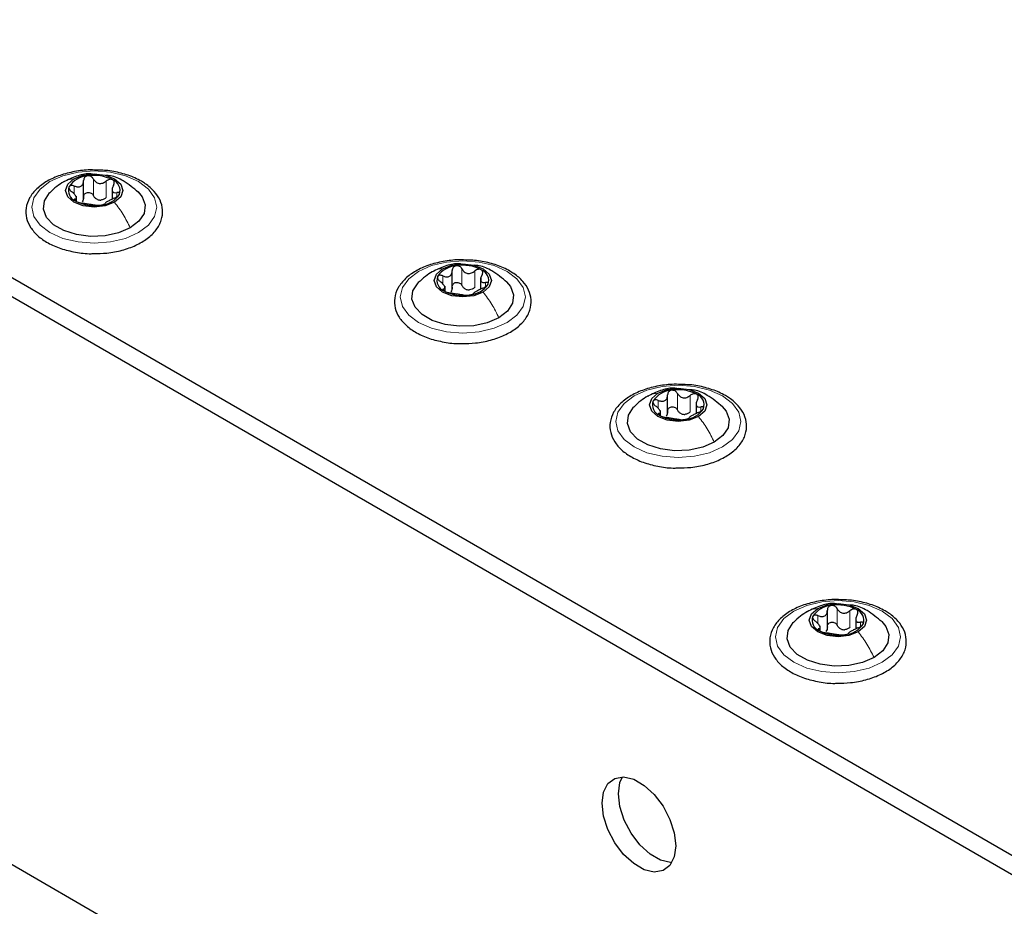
# Paper-space layout 'Blatt2' of a CAD drawing. Header units: millimetres. Extents: x 5 to 418, y 2 to 292.
# Tile 97 of 104: x 285 to 299, y 233 to 246. Entities that reach past the tile are written whole.
import ezdxf

# ---------------------------------------------------------------- set-up
doc = ezdxf.new("R2010")
doc.units = ezdxf.units.MM

psp = doc.layouts.new('Blatt2')

# ---------------------------------------------------------------- linework, layer by layer
at = {"color": 7, "linetype": 'Continuous', "lineweight": 25}
for p, q in [((261.303, 256.026), (327.064, 218.063)), ((261.067, 255.89), (326.828, 217.927)), ((265.31, 245.275), (322.586, 212.211)), ((285.958, 243.52), (285.958, 243.784)), ((286.367, 243.68), (286.367, 243.517)), ((285.854, 243.492), (285.854, 243.56)), ((291.261, 242.228), (291.261, 242.491)), ((291.158, 242.199), (291.158, 242.267)), ((291.67, 242.387), (291.67, 242.224)), ((294.361, 240.438), (294.361, 240.702)), ((294.77, 240.598), (294.77, 240.435)), ((294.257, 240.403), (294.257, 240.478)), ((296.659, 237.343), (296.659, 237.606)), ((297.068, 237.502), (297.068, 237.339)), ((296.555, 237.314), (296.555, 237.382))]:
    psp.add_line(p, q, dxfattribs=at)
at = {"color": 7, "linetype": 'Continuous', "lineweight": 18}
for p, q in [((286.099, 243.569), (286.099, 243.807)), ((285.823, 243.59), (285.823, 243.707)), ((286.283, 243.54), (286.283, 243.779)), ((286.436, 243.551), (286.436, 243.613)), ((285.835, 243.497), (285.835, 243.52)), ((291.126, 242.298), (291.126, 242.415)), ((291.402, 242.276), (291.402, 242.514)), ((291.587, 242.248), (291.587, 242.486)), ((291.739, 242.258), (291.739, 242.32)), ((291.138, 242.205), (291.138, 242.227)), ((294.502, 240.487), (294.502, 240.725)), ((294.686, 240.458), (294.686, 240.697)), ((294.226, 240.508), (294.226, 240.625)), ((294.237, 240.415), (294.237, 240.438)), ((294.839, 240.469), (294.839, 240.531)), ((296.8, 237.391), (296.8, 237.63)), ((296.984, 237.363), (296.984, 237.601)), ((296.524, 237.413), (296.524, 237.53)), ((297.137, 237.374), (297.137, 237.435)), ((296.536, 237.32), (296.536, 237.342))]:
    psp.add_line(p, q, dxfattribs=at)
at = {"color": 7, "linetype": 'Continuous', "lineweight": 18, "flags": 128}
for points in [[(286.747, 243.037), (286.561, 242.954), (286.344, 242.903), (286.111, 242.885), (285.878, 242.903), (285.661, 242.954), (285.474, 243.037), (285.331, 243.145), (285.241, 243.27), (285.211, 243.404), (285.241, 243.539), (285.331, 243.664), (285.474, 243.772), (285.661, 243.854), (285.878, 243.906), (286.111, 243.924), (286.344, 243.906), (286.561, 243.854), (286.747, 243.772), (286.89, 243.664), (286.98, 243.539), (287.011, 243.404), (286.98, 243.27), (286.89, 243.145), (286.747, 243.037)], [(292.05, 241.744), (291.864, 241.662), (291.647, 241.61), (291.414, 241.592), (291.181, 241.61), (290.964, 241.662), (290.778, 241.744), (290.635, 241.852), (290.545, 241.977), (290.514, 242.112), (290.545, 242.246), (290.635, 242.372), (290.778, 242.479), (290.964, 242.562), (291.181, 242.614), (291.414, 242.631), (291.647, 242.614), (291.864, 242.562), (292.05, 242.479), (292.193, 242.372), (292.283, 242.246), (292.314, 242.112), (292.283, 241.977), (292.193, 241.852), (292.05, 241.744)], [(295.15, 239.955), (294.963, 239.873), (294.746, 239.821), (294.513, 239.803), (294.281, 239.821), (294.063, 239.873), (293.877, 239.955), (293.734, 240.063), (293.644, 240.188), (293.613, 240.322), (293.644, 240.457), (293.734, 240.582), (293.877, 240.69), (294.063, 240.772), (294.281, 240.824), (294.513, 240.842), (294.746, 240.824), (294.963, 240.772), (295.15, 240.69), (295.293, 240.582), (295.383, 240.457), (295.413, 240.322), (295.383, 240.188), (295.293, 240.063), (295.15, 239.955)], [(297.448, 236.86), (297.262, 236.777), (297.044, 236.725), (296.812, 236.707), (296.579, 236.725), (296.362, 236.777), (296.175, 236.86), (296.032, 236.967), (295.942, 237.092), (295.912, 237.227), (295.942, 237.361), (296.032, 237.487), (296.175, 237.594), (296.362, 237.677), (296.579, 237.729), (296.812, 237.746), (297.044, 237.729), (297.262, 237.677), (297.448, 237.594), (297.591, 237.487), (297.681, 237.361), (297.712, 237.227), (297.681, 237.092), (297.591, 236.967), (297.448, 236.86)]]:
    psp.add_lwpolyline(points, dxfattribs=at)
at = {"color": 7, "linetype": 'Continuous', "lineweight": 25, "flags": 128}
for points in [[(286.402, 243.474), (286.269, 243.423), (286.111, 243.404), (285.953, 243.423), (285.819, 243.474), (285.73, 243.551), (285.698, 243.643), (285.73, 243.734), (285.819, 243.811)], [(285.819, 243.811), (285.953, 243.863), (286.111, 243.881), (286.269, 243.863), (286.402, 243.811), (286.492, 243.734), (286.523, 243.643), (286.492, 243.551), (286.402, 243.474)], [(286.629, 243.105), (286.462, 243.033), (286.267, 242.991), (286.058, 242.982), (285.854, 243.008), (285.671, 243.066), (285.524, 243.151), (285.424, 243.256), (285.379, 243.374), (285.394, 243.494), (285.467, 243.607), (285.472, 243.612)], [(286.741, 243.621), (286.798, 243.552), (286.842, 243.435), (286.827, 243.314), (286.754, 243.202), (286.629, 243.105)], [(291.122, 242.518), (291.256, 242.57), (291.414, 242.588), (291.572, 242.57), (291.706, 242.518), (291.795, 242.441), (291.826, 242.35), (291.795, 242.259), (291.706, 242.182)], [(291.706, 242.182), (291.572, 242.13), (291.414, 242.112), (291.256, 242.13), (291.122, 242.182), (291.033, 242.259), (291.001, 242.35), (291.033, 242.441), (291.122, 242.518)], [(291.932, 241.812), (291.765, 241.74), (291.57, 241.698), (291.362, 241.69), (291.158, 241.715), (290.974, 241.773), (290.827, 241.858), (290.727, 241.964), (290.682, 242.082), (290.697, 242.202), (290.77, 242.315), (290.775, 242.32)], [(292.044, 242.328), (292.101, 242.26), (292.145, 242.142), (292.131, 242.022), (292.058, 241.909), (291.932, 241.812)], [(294.805, 240.392), (294.671, 240.341), (294.513, 240.322), (294.356, 240.341), (294.222, 240.392), (294.132, 240.47), (294.101, 240.561), (294.132, 240.652), (294.222, 240.729)], [(294.222, 240.729), (294.356, 240.781), (294.513, 240.799), (294.671, 240.781), (294.805, 240.729), (294.895, 240.652), (294.926, 240.561), (294.895, 240.47), (294.805, 240.392)], [(295.032, 240.023), (294.865, 239.951), (294.669, 239.909), (294.461, 239.9), (294.257, 239.926), (294.074, 239.984), (293.926, 240.069), (293.826, 240.175), (293.782, 240.292), (293.797, 240.412), (293.87, 240.525), (293.875, 240.53)], [(295.143, 240.539), (295.201, 240.47), (295.245, 240.353), (295.23, 240.232), (295.157, 240.12), (295.032, 240.023)], [(297.103, 237.297), (296.969, 237.245), (296.812, 237.227), (296.654, 237.245), (296.52, 237.297), (296.43, 237.374), (296.399, 237.465), (296.43, 237.556), (296.52, 237.633)], [(296.52, 237.633), (296.654, 237.685), (296.812, 237.703), (296.969, 237.685), (297.103, 237.633), (297.193, 237.556), (297.224, 237.465), (297.193, 237.374), (297.103, 237.297)], [(297.33, 236.928), (297.163, 236.855), (296.967, 236.813), (296.759, 236.805), (296.555, 236.83), (296.372, 236.888), (296.224, 236.973), (296.124, 237.079), (296.08, 237.197), (296.095, 237.317), (296.168, 237.43), (296.173, 237.435)], [(297.442, 237.444), (297.499, 237.375), (297.543, 237.257), (297.528, 237.137), (297.455, 237.024), (297.33, 236.928)], [(293.417, 234.833), (293.439, 234.993), (293.502, 235.115), (293.6, 235.19), (293.727, 235.211), (293.872, 235.177), (294.023, 235.089), (294.168, 234.957), (294.295, 234.789), (294.394, 234.6), (294.457, 234.406), (294.478, 234.221), (294.457, 234.061), (294.394, 233.938), (294.295, 233.864), (294.168, 233.843), (294.023, 233.877), (293.872, 233.964), (293.727, 234.097), (293.6, 234.265), (293.502, 234.453), (293.439, 234.648), (293.417, 234.833)], [(293.653, 234.969), (293.675, 235.129), (293.71, 235.212)], [(294.422, 233.978), (294.404, 233.979), (294.259, 234.013), (294.108, 234.1), (293.963, 234.233), (293.836, 234.401), (293.737, 234.589), (293.675, 234.784), (293.653, 234.969)]]:
    psp.add_lwpolyline(points, dxfattribs=at)
at = {"color": 7, "linetype": 'Continuous', "lineweight": 25}
for centre, radius, start, end in [((286.034, 243.51), 0.342, 93.4335, 146.5611), ((286.111, 243.284), 0.576, 62.6428, 99.7711), ((285.904, 243.644), 0.165, 160.539, 249.2579), ((286.317, 243.641), 0.165, 340.539, 69.2579), ((286.187, 243.775), 0.342, 273.4335, 326.5611), ((286.11, 244.001), 0.576, 242.6428, 279.7711), ((286.213, 243.716), 0.211, 254.2708, 268.1431), ((291.337, 242.217), 0.342, 93.4335, 146.5611), ((291.415, 241.992), 0.576, 62.6428, 99.7711), ((291.207, 242.351), 0.165, 160.539, 249.2579), ((291.621, 242.349), 0.165, 340.539, 69.2579), ((291.491, 242.483), 0.342, 273.4335, 326.5611), ((291.413, 242.708), 0.576, 242.6428, 279.7711), ((291.517, 242.423), 0.211, 254.2708, 268.1431), ((294.437, 240.428), 0.342, 93.4335, 146.5611), ((294.514, 240.202), 0.576, 62.6428, 99.7711), ((294.72, 240.56), 0.165, 340.539, 69.2579), ((294.307, 240.562), 0.165, 160.539, 249.2579), ((294.513, 240.919), 0.576, 242.6428, 279.7711), ((294.616, 240.634), 0.211, 254.2708, 268.1431), ((294.59, 240.693), 0.342, 273.4335, 326.5611), ((296.735, 237.332), 0.342, 93.4335, 146.5611), ((296.812, 237.107), 0.576, 62.6428, 99.7711), ((297.018, 237.464), 0.165, 340.539, 69.2579), ((296.605, 237.466), 0.165, 160.539, 249.2579), ((296.811, 237.823), 0.576, 242.6428, 279.7711), ((296.914, 237.538), 0.211, 254.2708, 268.1431), ((296.888, 237.598), 0.342, 273.4335, 326.5611)]:
    psp.add_arc(centre, radius, start, end, dxfattribs=at)
for points, knots in [([(286.186, 243.934), (286.141, 243.936), (286.021, 243.943), (285.826, 243.919), (285.615, 243.865), (285.429, 243.781), (285.278, 243.672), (285.173, 243.54), (285.122, 243.393), (285.129, 243.245), (285.189, 243.109), (285.294, 242.987), (285.442, 242.884), (285.627, 242.803), (285.839, 242.753), (286, 242.731), (286.086, 242.735), (286.095, 242.735)], [0, 0, 0, 0, 0.0431783, 0.1169608, 0.1909403, 0.26533, 0.3403013, 0.415461, 0.48884, 0.5588444, 0.6273329, 0.6969023, 0.7691503, 0.8429618, 0.9169212, 0.9907136, 1, 1, 1, 1]), ([(286.088, 243.878), (286.071, 243.88), (285.994, 243.889), (285.848, 243.851), (285.731, 243.796), (285.67, 243.767)], [0, 0, 0, 0, 0.114409, 0.534763, 1, 1, 1, 1]), ([(286.014, 243.852), (286.005, 243.85), (285.989, 243.845), (285.971, 243.829), (285.959, 243.809), (285.959, 243.793), (285.958, 243.785)], [0, 0, 0, 0, 0.250033, 0.499632, 0.749228, 1, 1, 1, 1]), ([(286.099, 243.807), (286.095, 243.814), (286.086, 243.828), (286.065, 243.844), (286.04, 243.853), (286.022, 243.852), (286.014, 243.852)], [0, 0, 0, 0, 0.249815, 0.499908, 0.75012, 1, 1, 1, 1]), ([(286.099, 243.807), (286.109, 243.792), (286.123, 243.77), (286.154, 243.751), (286.18, 243.742), (286.208, 243.742), (286.245, 243.751), (286.268, 243.768), (286.283, 243.779)], [0, 0, 0, 0, 0.249199, 0.374336, 0.49893, 0.624007, 0.749759, 1, 1, 1, 1]), ([(286.789, 243.776), (286.758, 243.792), (286.671, 243.839), (286.501, 243.895), (286.325, 243.931), (286.217, 243.933), (286.186, 243.934)], [0, 0, 0, 0, 0.180167, 0.52014, 0.85956, 1, 1, 1, 1]), ([(286.746, 243.616), (286.676, 243.674), (286.556, 243.774), (286.39, 243.853), (286.302, 243.858), (286.28, 243.859)], [0, 0, 0, 0, 0.507466, 0.877443, 1, 1, 1, 1]), ([(285.672, 243.768), (285.638, 243.747), (285.565, 243.702), (285.503, 243.642), (285.47, 243.61)], [0, 0, 0, 0, 0.473586, 1, 1, 1, 1]), ([(285.748, 243.699), (285.747, 243.693), (285.744, 243.682), (285.752, 243.663), (285.765, 243.643), (285.779, 243.632), (285.785, 243.626)], [0, 0, 0, 0, 0.249857, 0.499466, 0.749011, 1, 1, 1, 1]), ([(285.823, 243.707), (285.815, 243.71), (285.799, 243.716), (285.777, 243.717), (285.758, 243.712), (285.752, 243.703), (285.748, 243.699)], [0, 0, 0, 0, 0.249807, 0.500055, 0.750309, 1, 1, 1, 1]), ([(285.823, 243.707), (285.84, 243.701), (285.866, 243.692), (285.898, 243.694), (285.92, 243.702), (285.938, 243.717), (285.955, 243.744), (285.957, 243.769), (285.958, 243.785)], [0, 0, 0, 0, 0.249168, 0.374303, 0.498903, 0.623987, 0.749746, 1, 1, 1, 1]), ([(286.095, 242.735), (286.162, 242.736), (286.304, 242.738), (286.514, 242.78), (286.713, 242.85), (286.881, 242.949), (287.008, 243.071), (287.084, 243.213), (287.102, 243.362), (287.065, 243.505), (286.98, 243.633), (286.879, 243.721), (286.808, 243.764), (286.789, 243.776)], [0, 0, 0, 0, 0.086679, 0.18602, 0.285774, 0.386232, 0.487425, 0.587594, 0.683756, 0.776289, 0.868666, 0.964239, 1, 1, 1, 1]), ([(286.376, 243.796), (286.369, 243.799), (286.355, 243.804), (286.33, 243.803), (286.305, 243.794), (286.291, 243.784), (286.283, 243.779)], [0, 0, 0, 0, 0.249991, 0.499611, 0.749127, 1, 1, 1, 1]), ([(286.387, 243.719), (286.379, 243.703), (286.368, 243.68), (286.366, 243.651), (286.37, 243.633), (286.381, 243.62), (286.401, 243.609), (286.422, 243.611), (286.436, 243.613)], [0, 0, 0, 0, 0.249201, 0.374338, 0.498932, 0.624008, 0.74976, 1, 1, 1, 1]), ([(286.387, 243.719), (286.39, 243.726), (286.397, 243.741), (286.399, 243.763), (286.393, 243.783), (286.381, 243.791), (286.376, 243.796)], [0, 0, 0, 0, 0.249852, 0.499902, 0.750115, 1, 1, 1, 1]), ([(285.835, 243.52), (285.842, 243.522), (285.853, 243.525), (285.855, 243.538), (285.851, 243.552), (285.84, 243.569), (285.821, 243.595), (285.799, 243.614), (285.785, 243.626)], [0, 0, 0, 0, 0.249201, 0.3743378, 0.4989316, 0.6240084, 0.74976, 1, 1, 1, 1]), ([(285.958, 243.547), (285.958, 243.534), (285.957, 243.509), (285.943, 243.489), (285.936, 243.479)], [0, 0, 0, 0, 0.50155, 1, 1, 1, 1]), ([(285.958, 243.547), (285.959, 243.555), (285.959, 243.57), (285.971, 243.591), (285.989, 243.607), (286.013, 243.615), (286.04, 243.615), (286.065, 243.606), (286.086, 243.59), (286.095, 243.576), (286.099, 243.569)], [0, 0, 0, 0, 0.125193, 0.249438, 0.374279, 0.499024, 0.623869, 0.749369, 0.87443, 1, 1, 1, 1]), ([(286.156, 243.513), (286.144, 243.52), (286.12, 243.534), (286.106, 243.557), (286.099, 243.569)], [0, 0, 0, 0, 0.4984571, 1, 1, 1, 1]), ([(286.283, 243.54), (286.272, 243.532), (286.249, 243.514), (286.22, 243.508), (286.206, 243.505)], [0, 0, 0, 0, 0.501552, 1, 1, 1, 1]), ([(286.398, 243.531), (286.381, 243.524), (286.356, 243.512), (286.323, 243.495), (286.301, 243.483), (286.283, 243.472), (286.266, 243.461), (286.265, 243.456), (286.263, 243.453)], [0, 0, 0, 0, 0.249168, 0.374303, 0.498903, 0.623987, 0.749746, 1, 1, 1, 1]), ([(286.398, 243.531), (286.406, 243.535), (286.422, 243.542), (286.444, 243.556), (286.463, 243.571), (286.47, 243.581), (286.473, 243.587)], [0, 0, 0, 0, 0.249807, 0.500055, 0.750309, 1, 1, 1, 1]), ([(286.473, 243.587), (286.474, 243.591), (286.477, 243.601), (286.47, 243.61), (286.456, 243.615), (286.443, 243.613), (286.436, 243.613)], [0, 0, 0, 0, 0.249857, 0.499466, 0.749011, 1, 1, 1, 1]), ([(285.835, 243.52), (285.831, 243.519), (285.824, 243.517), (285.823, 243.51), (285.829, 243.5), (285.84, 243.493), (285.845, 243.489)], [0, 0, 0, 0, 0.249852, 0.499902, 0.750115, 1, 1, 1, 1]), ([(285.845, 243.489), (285.852, 243.486), (285.866, 243.479), (285.892, 243.47), (285.917, 243.463), (285.931, 243.461), (285.938, 243.46)], [0, 0, 0, 0, 0.249991, 0.499611, 0.749127, 1, 1, 1, 1]), ([(286.122, 243.431), (286.113, 243.433), (286.098, 243.435), (286.067, 243.439), (286.041, 243.442), (286.013, 243.447), (285.976, 243.454), (285.953, 243.457), (285.938, 243.46)], [0, 0, 0, 0, 0.249199, 0.374336, 0.49893, 0.624007, 0.749759, 1, 1, 1, 1]), ([(286.122, 243.431), (286.127, 243.431), (286.135, 243.43), (286.156, 243.429), (286.182, 243.43), (286.199, 243.432), (286.208, 243.433)], [0, 0, 0, 0, 0.249815, 0.499908, 0.75012, 1, 1, 1, 1]), ([(286.208, 243.433), (286.216, 243.435), (286.232, 243.438), (286.251, 243.444), (286.262, 243.449), (286.263, 243.452), (286.263, 243.453)], [0, 0, 0, 0, 0.250033, 0.499632, 0.749228, 1, 1, 1, 1]), ([(291.489, 242.641), (291.445, 242.644), (291.325, 242.65), (291.129, 242.626), (290.918, 242.573), (290.732, 242.489), (290.581, 242.379), (290.476, 242.247), (290.425, 242.1), (290.433, 241.952), (290.492, 241.816), (290.598, 241.695), (290.745, 241.592), (290.931, 241.51), (291.143, 241.46), (291.304, 241.438), (291.389, 241.442), (291.398, 241.443)], [0, 0, 0, 0, 0.043178, 0.116961, 0.19094, 0.26533, 0.340301, 0.415461, 0.48884, 0.558844, 0.627333, 0.696902, 0.76915, 0.842962, 0.916921, 0.990714, 1, 1, 1, 1]), ([(291.391, 242.585), (291.375, 242.587), (291.297, 242.596), (291.151, 242.558), (291.035, 242.503), (290.974, 242.474)], [0, 0, 0, 0, 0.114409, 0.534763, 1, 1, 1, 1]), ([(291.317, 242.559), (291.309, 242.557), (291.292, 242.553), (291.274, 242.536), (291.263, 242.516), (291.262, 242.5), (291.261, 242.493)], [0, 0, 0, 0, 0.250033, 0.499632, 0.749228, 1, 1, 1, 1]), ([(291.402, 242.514), (291.398, 242.521), (291.389, 242.535), (291.368, 242.551), (291.343, 242.56), (291.326, 242.559), (291.317, 242.559)], [0, 0, 0, 0, 0.249815, 0.499908, 0.75012, 1, 1, 1, 1]), ([(292.092, 242.483), (292.062, 242.5), (291.974, 242.547), (291.804, 242.602), (291.628, 242.639), (291.52, 242.641), (291.489, 242.641)], [0, 0, 0, 0, 0.180167, 0.52014, 0.85956, 1, 1, 1, 1]), ([(292.049, 242.323), (291.98, 242.381), (291.859, 242.481), (291.693, 242.56), (291.605, 242.565), (291.583, 242.567)], [0, 0, 0, 0, 0.507466, 0.877443, 1, 1, 1, 1]), ([(290.975, 242.475), (290.941, 242.454), (290.869, 242.409), (290.806, 242.349), (290.773, 242.318)], [0, 0, 0, 0, 0.473586, 1, 1, 1, 1]), ([(291.052, 242.406), (291.05, 242.401), (291.048, 242.39), (291.055, 242.37), (291.069, 242.35), (291.082, 242.339), (291.089, 242.333)], [0, 0, 0, 0, 0.249857, 0.499466, 0.749011, 1, 1, 1, 1]), ([(291.126, 242.415), (291.118, 242.418), (291.103, 242.423), (291.08, 242.424), (291.061, 242.419), (291.055, 242.41), (291.052, 242.406)], [0, 0, 0, 0, 0.249807, 0.500055, 0.750309, 1, 1, 1, 1]), ([(291.126, 242.415), (291.143, 242.409), (291.169, 242.4), (291.201, 242.402), (291.224, 242.409), (291.241, 242.424), (291.258, 242.451), (291.26, 242.476), (291.261, 242.493)], [0, 0, 0, 0, 0.2491679, 0.3743031, 0.4989033, 0.6239875, 0.7497462, 1, 1, 1, 1]), ([(291.398, 241.443), (291.465, 241.444), (291.608, 241.446), (291.818, 241.487), (292.016, 241.558), (292.184, 241.656), (292.311, 241.779), (292.387, 241.92), (292.406, 242.07), (292.368, 242.212), (292.283, 242.34), (292.183, 242.428), (292.111, 242.471), (292.092, 242.483)], [0, 0, 0, 0, 0.086679, 0.18602, 0.285774, 0.386232, 0.487425, 0.587594, 0.683756, 0.776289, 0.868666, 0.964239, 1, 1, 1, 1]), ([(291.402, 242.514), (291.412, 242.5), (291.426, 242.477), (291.457, 242.458), (291.483, 242.45), (291.511, 242.45), (291.548, 242.458), (291.571, 242.475), (291.587, 242.486)], [0, 0, 0, 0, 0.249199, 0.374336, 0.49893, 0.624007, 0.749759, 1, 1, 1, 1]), ([(291.679, 242.503), (291.672, 242.506), (291.659, 242.512), (291.633, 242.51), (291.608, 242.502), (291.594, 242.491), (291.587, 242.486)], [0, 0, 0, 0, 0.249991, 0.499611, 0.749127, 1, 1, 1, 1]), ([(291.69, 242.426), (291.683, 242.411), (291.671, 242.387), (291.67, 242.358), (291.674, 242.34), (291.684, 242.327), (291.704, 242.317), (291.725, 242.319), (291.739, 242.32)], [0, 0, 0, 0, 0.249201, 0.374338, 0.498932, 0.624008, 0.74976, 1, 1, 1, 1]), ([(291.69, 242.426), (291.693, 242.434), (291.701, 242.448), (291.702, 242.47), (291.696, 242.49), (291.685, 242.499), (291.679, 242.503)], [0, 0, 0, 0, 0.249852, 0.499902, 0.750115, 1, 1, 1, 1]), ([(291.138, 242.227), (291.145, 242.229), (291.157, 242.232), (291.158, 242.246), (291.154, 242.259), (291.144, 242.277), (291.124, 242.302), (291.103, 242.321), (291.089, 242.333)], [0, 0, 0, 0, 0.249201, 0.374338, 0.498932, 0.624008, 0.74976, 1, 1, 1, 1]), ([(291.261, 242.255), (291.261, 242.242), (291.26, 242.216), (291.246, 242.196), (291.24, 242.186)], [0, 0, 0, 0, 0.50155, 1, 1, 1, 1]), ([(291.261, 242.255), (291.262, 242.262), (291.263, 242.278), (291.274, 242.298), (291.292, 242.314), (291.316, 242.322), (291.343, 242.322), (291.368, 242.313), (291.389, 242.297), (291.398, 242.283), (291.402, 242.276)], [0, 0, 0, 0, 0.125193, 0.249438, 0.374279, 0.499024, 0.623869, 0.749369, 0.87443, 1, 1, 1, 1]), ([(291.459, 242.22), (291.447, 242.227), (291.423, 242.241), (291.409, 242.265), (291.402, 242.276)], [0, 0, 0, 0, 0.498457, 1, 1, 1, 1]), ([(291.587, 242.248), (291.575, 242.239), (291.552, 242.221), (291.524, 242.215), (291.51, 242.212)], [0, 0, 0, 0, 0.501552, 1, 1, 1, 1]), ([(291.702, 242.239), (291.709, 242.242), (291.725, 242.249), (291.748, 242.263), (291.767, 242.279), (291.773, 242.289), (291.776, 242.294)], [0, 0, 0, 0, 0.249807, 0.500055, 0.750309, 1, 1, 1, 1]), ([(291.776, 242.294), (291.778, 242.299), (291.78, 242.308), (291.773, 242.317), (291.759, 242.322), (291.746, 242.321), (291.739, 242.32)], [0, 0, 0, 0, 0.249857, 0.499466, 0.749011, 1, 1, 1, 1]), ([(291.138, 242.227), (291.134, 242.226), (291.127, 242.224), (291.126, 242.217), (291.132, 242.208), (291.143, 242.2), (291.149, 242.197)], [0, 0, 0, 0, 0.2498519, 0.4999015, 0.7501147, 1, 1, 1, 1]), ([(291.149, 242.197), (291.156, 242.193), (291.169, 242.186), (291.195, 242.177), (291.22, 242.171), (291.234, 242.168), (291.241, 242.167)], [0, 0, 0, 0, 0.249991, 0.499611, 0.749127, 1, 1, 1, 1]), ([(291.426, 242.139), (291.416, 242.14), (291.402, 242.142), (291.371, 242.146), (291.345, 242.15), (291.317, 242.154), (291.28, 242.161), (291.257, 242.165), (291.241, 242.167)], [0, 0, 0, 0, 0.249199, 0.374336, 0.49893, 0.624007, 0.749759, 1, 1, 1, 1]), ([(291.426, 242.139), (291.43, 242.138), (291.439, 242.137), (291.46, 242.136), (291.485, 242.137), (291.502, 242.14), (291.511, 242.141)], [0, 0, 0, 0, 0.249815, 0.499908, 0.75012, 1, 1, 1, 1]), ([(291.511, 242.141), (291.519, 242.142), (291.536, 242.145), (291.554, 242.151), (291.565, 242.156), (291.566, 242.159), (291.567, 242.161)], [0, 0, 0, 0, 0.250033, 0.499632, 0.749228, 1, 1, 1, 1]), ([(291.702, 242.239), (291.685, 242.231), (291.659, 242.22), (291.626, 242.202), (291.604, 242.19), (291.587, 242.179), (291.57, 242.168), (291.568, 242.164), (291.567, 242.161)], [0, 0, 0, 0, 0.249168, 0.374303, 0.498903, 0.623987, 0.749746, 1, 1, 1, 1]), ([(294.588, 240.852), (294.544, 240.854), (294.424, 240.861), (294.229, 240.837), (294.017, 240.783), (293.831, 240.699), (293.681, 240.59), (293.575, 240.458), (293.525, 240.311), (293.532, 240.163), (293.592, 240.027), (293.697, 239.905), (293.845, 239.802), (294.03, 239.721), (294.242, 239.671), (294.403, 239.649), (294.488, 239.653), (294.498, 239.653)], [0, 0, 0, 0, 0.043178, 0.116961, 0.19094, 0.26533, 0.340301, 0.415461, 0.48884, 0.558844, 0.627333, 0.696902, 0.76915, 0.842962, 0.916921, 0.990714, 1, 1, 1, 1]), ([(295.191, 240.694), (295.161, 240.71), (295.074, 240.757), (294.904, 240.813), (294.727, 240.85), (294.62, 240.851), (294.588, 240.852)], [0, 0, 0, 0, 0.180167, 0.52014, 0.85956, 1, 1, 1, 1]), ([(294.491, 240.796), (294.474, 240.798), (294.396, 240.807), (294.25, 240.769), (294.134, 240.714), (294.073, 240.685)], [0, 0, 0, 0, 0.114409, 0.534763, 1, 1, 1, 1]), ([(294.226, 240.625), (294.243, 240.619), (294.268, 240.61), (294.301, 240.612), (294.323, 240.62), (294.341, 240.635), (294.358, 240.662), (294.36, 240.687), (294.361, 240.703)], [0, 0, 0, 0, 0.2491679, 0.3743031, 0.4989033, 0.6239875, 0.7497462, 1, 1, 1, 1]), ([(294.416, 240.77), (294.408, 240.768), (294.392, 240.763), (294.373, 240.747), (294.362, 240.727), (294.361, 240.711), (294.361, 240.703)], [0, 0, 0, 0, 0.250033, 0.499632, 0.749228, 1, 1, 1, 1]), ([(294.502, 240.725), (294.497, 240.732), (294.489, 240.746), (294.468, 240.762), (294.443, 240.771), (294.425, 240.77), (294.416, 240.77)], [0, 0, 0, 0, 0.249815, 0.499908, 0.75012, 1, 1, 1, 1]), ([(294.498, 239.653), (294.564, 239.654), (294.707, 239.657), (294.917, 239.698), (295.116, 239.768), (295.284, 239.867), (295.41, 239.989), (295.487, 240.131), (295.505, 240.28), (295.468, 240.423), (295.382, 240.551), (295.282, 240.639), (295.211, 240.682), (295.191, 240.694)], [0, 0, 0, 0, 0.086679, 0.18602, 0.285774, 0.386232, 0.487425, 0.587594, 0.683756, 0.776289, 0.868666, 0.964239, 1, 1, 1, 1]), ([(294.502, 240.725), (294.511, 240.71), (294.526, 240.688), (294.557, 240.669), (294.583, 240.66), (294.611, 240.66), (294.648, 240.669), (294.671, 240.686), (294.686, 240.697)], [0, 0, 0, 0, 0.249199, 0.374336, 0.49893, 0.624007, 0.749759, 1, 1, 1, 1]), ([(295.149, 240.534), (295.079, 240.592), (294.959, 240.692), (294.792, 240.771), (294.704, 240.776), (294.682, 240.778)], [0, 0, 0, 0, 0.507466, 0.877443, 1, 1, 1, 1]), ([(294.779, 240.714), (294.772, 240.717), (294.758, 240.722), (294.733, 240.721), (294.707, 240.712), (294.693, 240.702), (294.686, 240.697)], [0, 0, 0, 0, 0.249991, 0.499611, 0.749127, 1, 1, 1, 1]), ([(294.789, 240.637), (294.793, 240.644), (294.8, 240.659), (294.802, 240.681), (294.795, 240.701), (294.784, 240.709), (294.779, 240.714)], [0, 0, 0, 0, 0.249852, 0.499902, 0.750115, 1, 1, 1, 1]), ([(294.075, 240.686), (294.04, 240.665), (293.968, 240.62), (293.906, 240.56), (293.873, 240.528)], [0, 0, 0, 0, 0.473586, 1, 1, 1, 1]), ([(294.151, 240.617), (294.15, 240.611), (294.147, 240.601), (294.154, 240.581), (294.168, 240.561), (294.181, 240.55), (294.188, 240.544)], [0, 0, 0, 0, 0.249857, 0.499466, 0.749011, 1, 1, 1, 1]), ([(294.226, 240.625), (294.218, 240.628), (294.202, 240.634), (294.18, 240.635), (294.161, 240.63), (294.154, 240.621), (294.151, 240.617)], [0, 0, 0, 0, 0.249807, 0.500055, 0.750309, 1, 1, 1, 1]), ([(294.789, 240.637), (294.782, 240.621), (294.771, 240.598), (294.769, 240.569), (294.773, 240.551), (294.784, 240.538), (294.803, 240.528), (294.825, 240.529), (294.839, 240.531)], [0, 0, 0, 0, 0.249201, 0.374338, 0.498932, 0.624008, 0.74976, 1, 1, 1, 1]), ([(294.237, 240.438), (294.245, 240.44), (294.256, 240.443), (294.258, 240.456), (294.254, 240.47), (294.243, 240.488), (294.223, 240.513), (294.202, 240.532), (294.188, 240.544)], [0, 0, 0, 0, 0.249201, 0.374338, 0.498932, 0.624008, 0.74976, 1, 1, 1, 1]), ([(294.237, 240.438), (294.234, 240.437), (294.227, 240.435), (294.225, 240.428), (294.232, 240.418), (294.243, 240.411), (294.248, 240.408)], [0, 0, 0, 0, 0.2498519, 0.4999015, 0.7501147, 1, 1, 1, 1]), ([(294.248, 240.408), (294.255, 240.404), (294.269, 240.397), (294.294, 240.388), (294.319, 240.381), (294.334, 240.379), (294.341, 240.378)], [0, 0, 0, 0, 0.249991, 0.499611, 0.749127, 1, 1, 1, 1]), ([(294.361, 240.465), (294.36, 240.452), (294.359, 240.427), (294.346, 240.407), (294.339, 240.397)], [0, 0, 0, 0, 0.50155, 1, 1, 1, 1]), ([(294.361, 240.465), (294.361, 240.473), (294.362, 240.488), (294.373, 240.509), (294.392, 240.525), (294.416, 240.533), (294.442, 240.533), (294.468, 240.524), (294.489, 240.508), (294.497, 240.494), (294.502, 240.487)], [0, 0, 0, 0, 0.125193, 0.249438, 0.374279, 0.499024, 0.623869, 0.749369, 0.87443, 1, 1, 1, 1]), ([(294.559, 240.431), (294.547, 240.438), (294.523, 240.452), (294.509, 240.475), (294.502, 240.487)], [0, 0, 0, 0, 0.498457, 1, 1, 1, 1]), ([(294.686, 240.458), (294.675, 240.45), (294.652, 240.432), (294.623, 240.426), (294.609, 240.423)], [0, 0, 0, 0, 0.501552, 1, 1, 1, 1]), ([(294.801, 240.449), (294.784, 240.442), (294.759, 240.431), (294.726, 240.413), (294.704, 240.401), (294.686, 240.39), (294.669, 240.379), (294.667, 240.374), (294.666, 240.371)], [0, 0, 0, 0, 0.249168, 0.374303, 0.498903, 0.623987, 0.749746, 1, 1, 1, 1]), ([(294.801, 240.449), (294.809, 240.453), (294.825, 240.46), (294.847, 240.474), (294.866, 240.489), (294.873, 240.499), (294.876, 240.505)], [0, 0, 0, 0, 0.249807, 0.500055, 0.750309, 1, 1, 1, 1]), ([(294.876, 240.505), (294.877, 240.509), (294.88, 240.519), (294.872, 240.528), (294.859, 240.533), (294.845, 240.531), (294.839, 240.531)], [0, 0, 0, 0, 0.249857, 0.499466, 0.749011, 1, 1, 1, 1]), ([(294.525, 240.349), (294.515, 240.351), (294.501, 240.353), (294.47, 240.357), (294.444, 240.36), (294.416, 240.365), (294.379, 240.372), (294.356, 240.376), (294.341, 240.378)], [0, 0, 0, 0, 0.249199, 0.374336, 0.49893, 0.624007, 0.749759, 1, 1, 1, 1]), ([(294.525, 240.349), (294.529, 240.349), (294.538, 240.348), (294.559, 240.347), (294.584, 240.348), (294.602, 240.35), (294.61, 240.352)], [0, 0, 0, 0, 0.249815, 0.499908, 0.75012, 1, 1, 1, 1]), ([(294.61, 240.352), (294.619, 240.353), (294.635, 240.356), (294.653, 240.362), (294.665, 240.367), (294.666, 240.37), (294.666, 240.371)], [0, 0, 0, 0, 0.250033, 0.499632, 0.749228, 1, 1, 1, 1]), ([(296.886, 237.756), (296.842, 237.759), (296.722, 237.765), (296.527, 237.741), (296.316, 237.688), (296.129, 237.604), (295.979, 237.494), (295.874, 237.362), (295.823, 237.216), (295.83, 237.068), (295.89, 236.931), (295.995, 236.81), (296.143, 236.707), (296.328, 236.626), (296.54, 236.575), (296.701, 236.553), (296.786, 236.557), (296.796, 236.558)], [0, 0, 0, 0, 0.043178, 0.116961, 0.19094, 0.26533, 0.340301, 0.415461, 0.48884, 0.558844, 0.627333, 0.696902, 0.76915, 0.842962, 0.916921, 0.990714, 1, 1, 1, 1]), ([(297.49, 237.598), (297.459, 237.615), (297.372, 237.662), (297.202, 237.718), (297.025, 237.754), (296.918, 237.756), (296.886, 237.756)], [0, 0, 0, 0, 0.180167, 0.52014, 0.85956, 1, 1, 1, 1]), ([(296.373, 237.59), (296.339, 237.569), (296.266, 237.524), (296.204, 237.464), (296.171, 237.433)], [0, 0, 0, 0, 0.473586, 1, 1, 1, 1]), ([(296.789, 237.7), (296.772, 237.702), (296.694, 237.712), (296.549, 237.673), (296.432, 237.618), (296.371, 237.589)], [0, 0, 0, 0, 0.114409, 0.534763, 1, 1, 1, 1]), ([(296.524, 237.53), (296.541, 237.524), (296.566, 237.515), (296.599, 237.517), (296.621, 237.525), (296.639, 237.54), (296.656, 237.566), (296.658, 237.591), (296.659, 237.608)], [0, 0, 0, 0, 0.249168, 0.374303, 0.498903, 0.623987, 0.749746, 1, 1, 1, 1]), ([(296.714, 237.674), (296.706, 237.672), (296.69, 237.668), (296.672, 237.652), (296.66, 237.631), (296.659, 237.616), (296.659, 237.608)], [0, 0, 0, 0, 0.250033, 0.499632, 0.749228, 1, 1, 1, 1]), ([(296.8, 237.63), (296.796, 237.637), (296.787, 237.651), (296.766, 237.666), (296.741, 237.676), (296.723, 237.675), (296.714, 237.674)], [0, 0, 0, 0, 0.249815, 0.499908, 0.75012, 1, 1, 1, 1]), ([(296.796, 236.558), (296.862, 236.559), (297.005, 236.561), (297.215, 236.603), (297.414, 236.673), (297.582, 236.771), (297.709, 236.894), (297.785, 237.035), (297.803, 237.185), (297.766, 237.327), (297.68, 237.455), (297.58, 237.543), (297.509, 237.587), (297.49, 237.598)], [0, 0, 0, 0, 0.086679, 0.18602, 0.285774, 0.386232, 0.487425, 0.587594, 0.683756, 0.776289, 0.868666, 0.964239, 1, 1, 1, 1]), ([(296.8, 237.63), (296.809, 237.615), (296.824, 237.592), (296.855, 237.573), (296.881, 237.565), (296.909, 237.565), (296.946, 237.573), (296.969, 237.59), (296.984, 237.601)], [0, 0, 0, 0, 0.249199, 0.374336, 0.49893, 0.624007, 0.749759, 1, 1, 1, 1]), ([(297.447, 237.439), (297.377, 237.497), (297.257, 237.597), (297.09, 237.675), (297.002, 237.681), (296.981, 237.682)], [0, 0, 0, 0, 0.507466, 0.877443, 1, 1, 1, 1]), ([(297.077, 237.618), (297.07, 237.621), (297.056, 237.627), (297.031, 237.625), (297.006, 237.617), (296.991, 237.606), (296.984, 237.601)], [0, 0, 0, 0, 0.249991, 0.499611, 0.749127, 1, 1, 1, 1]), ([(297.088, 237.542), (297.091, 237.549), (297.098, 237.563), (297.1, 237.585), (297.093, 237.605), (297.082, 237.614), (297.077, 237.618)], [0, 0, 0, 0, 0.249852, 0.499902, 0.750115, 1, 1, 1, 1]), ([(296.449, 237.521), (296.448, 237.516), (296.445, 237.505), (296.452, 237.485), (296.466, 237.466), (296.48, 237.454), (296.486, 237.449)], [0, 0, 0, 0, 0.249857, 0.499466, 0.749011, 1, 1, 1, 1]), ([(296.524, 237.53), (296.516, 237.533), (296.5, 237.539), (296.478, 237.54), (296.459, 237.534), (296.452, 237.526), (296.449, 237.521)], [0, 0, 0, 0, 0.249807, 0.500055, 0.750309, 1, 1, 1, 1]), ([(296.536, 237.342), (296.543, 237.344), (296.554, 237.347), (296.556, 237.361), (296.552, 237.375), (296.541, 237.392), (296.522, 237.418), (296.5, 237.436), (296.486, 237.449)], [0, 0, 0, 0, 0.249201, 0.374338, 0.498932, 0.624008, 0.74976, 1, 1, 1, 1]), ([(296.659, 237.37), (296.659, 237.377), (296.66, 237.393), (296.672, 237.413), (296.69, 237.429), (296.714, 237.437), (296.741, 237.437), (296.766, 237.428), (296.787, 237.412), (296.796, 237.398), (296.8, 237.391)], [0, 0, 0, 0, 0.125193, 0.249438, 0.374279, 0.499024, 0.623869, 0.749369, 0.87443, 1, 1, 1, 1]), ([(297.088, 237.542), (297.08, 237.526), (297.069, 237.502), (297.067, 237.474), (297.071, 237.455), (297.082, 237.442), (297.102, 237.432), (297.123, 237.434), (297.137, 237.435)], [0, 0, 0, 0, 0.249201, 0.374338, 0.498932, 0.624008, 0.74976, 1, 1, 1, 1]), ([(297.174, 237.409), (297.175, 237.414), (297.178, 237.423), (297.171, 237.432), (297.157, 237.437), (297.144, 237.436), (297.137, 237.435)], [0, 0, 0, 0, 0.249857, 0.499466, 0.749011, 1, 1, 1, 1]), ([(296.536, 237.342), (296.532, 237.341), (296.525, 237.339), (296.523, 237.332), (296.53, 237.323), (296.541, 237.316), (296.546, 237.312)], [0, 0, 0, 0, 0.249852, 0.499902, 0.750115, 1, 1, 1, 1]), ([(296.546, 237.312), (296.553, 237.308), (296.567, 237.301), (296.592, 237.293), (296.618, 237.286), (296.632, 237.284), (296.639, 237.282)], [0, 0, 0, 0, 0.249991, 0.499611, 0.749127, 1, 1, 1, 1]), ([(296.659, 237.37), (296.658, 237.357), (296.657, 237.331), (296.644, 237.311), (296.637, 237.301)], [0, 0, 0, 0, 0.50155, 1, 1, 1, 1]), ([(296.857, 237.335), (296.845, 237.342), (296.821, 237.356), (296.807, 237.38), (296.8, 237.391)], [0, 0, 0, 0, 0.498457, 1, 1, 1, 1]), ([(296.984, 237.363), (296.973, 237.354), (296.95, 237.336), (296.921, 237.33), (296.907, 237.327)], [0, 0, 0, 0, 0.501552, 1, 1, 1, 1]), ([(297.099, 237.354), (297.082, 237.346), (297.057, 237.335), (297.024, 237.318), (297.002, 237.305), (296.984, 237.295), (296.967, 237.283), (296.965, 237.279), (296.964, 237.276)], [0, 0, 0, 0, 0.2491679, 0.3743031, 0.4989033, 0.6239875, 0.7497462, 1, 1, 1, 1]), ([(297.099, 237.354), (297.107, 237.357), (297.123, 237.364), (297.145, 237.378), (297.164, 237.394), (297.171, 237.404), (297.174, 237.409)], [0, 0, 0, 0, 0.249807, 0.500055, 0.750309, 1, 1, 1, 1]), ([(296.823, 237.254), (296.814, 237.255), (296.799, 237.257), (296.768, 237.261), (296.742, 237.265), (296.714, 237.269), (296.677, 237.276), (296.654, 237.28), (296.639, 237.282)], [0, 0, 0, 0, 0.249199, 0.374336, 0.49893, 0.624007, 0.749759, 1, 1, 1, 1]), ([(296.823, 237.254), (296.828, 237.253), (296.836, 237.252), (296.857, 237.252), (296.882, 237.253), (296.9, 237.255), (296.909, 237.256)], [0, 0, 0, 0, 0.249815, 0.499908, 0.75012, 1, 1, 1, 1]), ([(296.909, 237.256), (296.917, 237.257), (296.933, 237.26), (296.951, 237.266), (296.963, 237.272), (296.964, 237.274), (296.964, 237.276)], [0, 0, 0, 0, 0.250033, 0.499632, 0.749228, 1, 1, 1, 1])]:
    psp.add_open_spline(points, degree=3, knots=knots, dxfattribs=at)
at = {"color": 7, "linetype": 'Continuous', "lineweight": 18}
for points in [[(285.674, 243.765), (285.68, 243.77), (285.72, 243.801), (285.774, 243.806), (285.819, 243.811)], [(290.977, 242.472), (290.984, 242.477), (291.023, 242.508), (291.077, 242.514), (291.122, 242.518)], [(294.077, 240.683), (294.083, 240.688), (294.123, 240.719), (294.177, 240.725), (294.222, 240.729)], [(296.375, 237.587), (296.381, 237.592), (296.421, 237.624), (296.475, 237.629), (296.52, 237.633)]]:
    psp.add_open_spline(points, degree=3, knots=[0, 0, 0, 0, 0.162643, 1, 1, 1, 1], dxfattribs=at)
for points in [[(286.629, 243.105), (286.597, 243.171), (286.533, 243.302), (286.446, 243.417), (286.402, 243.474)], [(291.932, 241.812), (291.901, 241.878), (291.837, 242.009), (291.749, 242.124), (291.706, 242.182)], [(295.032, 240.023), (295, 240.089), (294.936, 240.22), (294.849, 240.335), (294.805, 240.392)], [(297.33, 236.928), (297.298, 236.993), (297.234, 237.124), (297.147, 237.239), (297.103, 237.297)]]:
    psp.add_open_spline(points, degree=3, dxfattribs=at)

doc.saveas('drawing.dxf')
